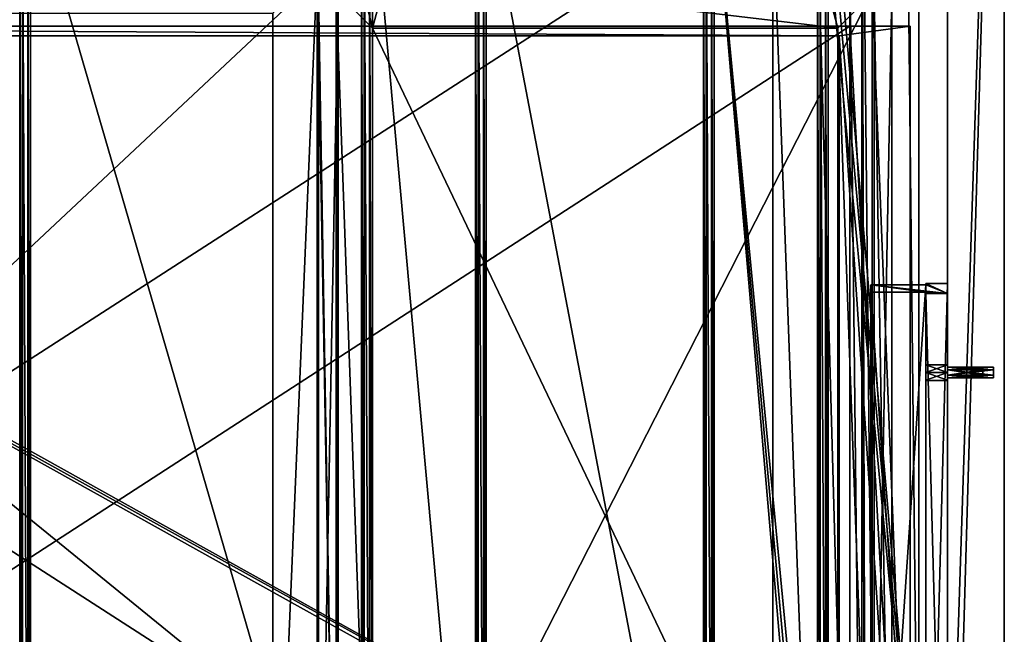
# Model space of a CAD drawing. Header units: millimetres. Extents: x -275 to 275, y -16 to 550.
# Tile 27 of 40: x -2 to 275, y 157 to 329. Entities that reach past the tile are written whole.
import ezdxf

# ---------------------------------------------------------------- set-up
doc = ezdxf.new("R2010")
doc.units = ezdxf.units.MM
doc.header["$LTSCALE"] = 81.481481
for name, color, linetype in [('105', 7, 'CONTINUOUS'), ('107', 7, 'CONTINUOUS'), ('108', 7, 'CONTINUOUS'), ('109', 7, 'CONTINUOUS'), ('110', 7, 'CONTINUOUS'), ('111', 7, 'CONTINUOUS'), ('112', 7, 'CONTINUOUS'), ('113', 7, 'CONTINUOUS'), ('114', 7, 'CONTINUOUS'), ('117', 7, 'CONTINUOUS'), ('118', 7, 'CONTINUOUS'), ('12', 7, 'CONTINUOUS'), ('121', 7, 'CONTINUOUS'), ('122', 7, 'CONTINUOUS'), ('13', 7, 'CONTINUOUS'), ('14', 7, 'CONTINUOUS'), ('143', 7, 'CONTINUOUS'), ('144', 7, 'CONTINUOUS'), ('145', 7, 'CONTINUOUS'), ('147', 7, 'CONTINUOUS'), ('148', 7, 'CONTINUOUS'), ('149', 7, 'CONTINUOUS'), ('155', 7, 'CONTINUOUS'), ('156', 7, 'CONTINUOUS'), ('157', 7, 'CONTINUOUS'), ('18', 7, 'CONTINUOUS'), ('2', 7, 'CONTINUOUS'), ('20', 7, 'CONTINUOUS'), ('22', 7, 'CONTINUOUS'), ('25', 7, 'CONTINUOUS'), ('253', 7, 'CONTINUOUS'), ('255', 7, 'CONTINUOUS'), ('26', 7, 'CONTINUOUS'), ('272', 7, 'CONTINUOUS'), ('297', 7, 'CONTINUOUS'), ('3', 7, 'CONTINUOUS'), ('302', 7, 'CONTINUOUS'), ('310', 7, 'CONTINUOUS'), ('311', 7, 'CONTINUOUS'), ('313', 7, 'CONTINUOUS'), ('320', 7, 'CONTINUOUS'), ('321', 7, 'CONTINUOUS'), ('329', 7, 'CONTINUOUS'), ('4', 7, 'CONTINUOUS'), ('412', 7, 'CONTINUOUS'), ('413', 7, 'CONTINUOUS'), ('414', 7, 'CONTINUOUS'), ('418', 7, 'CONTINUOUS'), ('419', 7, 'CONTINUOUS'), ('420', 7, 'CONTINUOUS'), ('438', 7, 'CONTINUOUS'), ('441', 7, 'CONTINUOUS'), ('444', 7, 'CONTINUOUS'), ('446', 7, 'CONTINUOUS'), ('451', 7, 'CONTINUOUS'), ('476', 7, 'CONTINUOUS'), ('477', 7, 'CONTINUOUS'), ('478', 7, 'CONTINUOUS'), ('479', 7, 'CONTINUOUS'), ('480', 7, 'CONTINUOUS'), ('481', 7, 'CONTINUOUS'), ('482', 7, 'CONTINUOUS'), ('483', 7, 'CONTINUOUS'), ('8', 7, 'CONTINUOUS')]:
    doc.layers.add(name, color=color, linetype=linetype)

msp = doc.modelspace()

# ---------------------------------------------------------------- linework, layer by layer
at = {"layer": '105', "linetype": 'Continuous'}
for points in [[(253, 27.44, 412.73), (253, 252.56, 412.73), (253, 50, 407.5), (253, 27.44, 412.73)], [(253, 252.56, 412.73), (253, 252.17, 398), (253, 232.17, 403.75), (253, 252.56, 412.73)], [(253, 230, 407.5), (253, 252.56, 412.73), (253, 232.16, 406.25), (253, 230, 407.5)], [(253, 252.56, 412.73), (253, 230, 407.5), (253, 52.17, 403.75), (253, 252.56, 412.73)], [(253, 232.16, 406.25), (253, 252.56, 412.73), (253, 232.17, 403.75), (253, 232.16, 406.25)], [(253, 50, 407.5), (253, 252.56, 412.73), (253, 52.16, 406.25), (253, 50, 407.5)], [(253, 52.16, 406.25), (253, 252.56, 412.73), (253, 52.17, 403.75), (253, 52.16, 406.25)], [(253, 252.17, 398), (253, 27.83, 398), (253, 230, 402.5), (253, 252.17, 398)], [(253, 252.17, 398), (253, 230, 402.5), (253, 232.17, 403.75), (253, 252.17, 398)], [(253, 230, 402.5), (253, 27.83, 398), (253, 227.84, 403.75), (253, 230, 402.5)], [(253, 230, 407.5), (253, 227.83, 406.25), (253, 52.17, 403.75), (253, 230, 407.5)], [(253, 227.84, 403.75), (253, 27.83, 398), (253, 227.83, 406.25), (253, 227.84, 403.75)], [(253, 227.83, 406.25), (253, 27.83, 398), (253, 50, 402.5), (253, 227.83, 406.25)], [(253, 227.83, 406.25), (253, 50, 402.5), (253, 52.17, 403.75), (253, 227.83, 406.25)]]:
    msp.add_3dface(points, dxfattribs=at)
at = {"layer": '107', "linetype": 'Continuous'}
for points in [[(237.5, 27.44, 412.73), (237.5, 25.39, 490.99), (237.5, 254.61, 490.99), (237.5, 27.44, 412.73)], [(237.5, 252.56, 412.73), (237.5, 27.44, 412.73), (237.5, 254.61, 490.99), (237.5, 252.56, 412.73)]]:
    msp.add_3dface(points, dxfattribs=at)
at = {"layer": '108', "linetype": 'Continuous'}
for points in [[(253, 252.56, 412.73), (253, 27.44, 412.73), (237.5, 252.56, 412.73), (253, 252.56, 412.73)], [(253, 27.44, 412.73), (237.5, 27.44, 412.73), (237.5, 252.56, 412.73), (253, 27.44, 412.73)]]:
    msp.add_3dface(points, dxfattribs=at)
at = {"layer": '109', "linetype": 'Continuous'}
for points in [[(253, 252.56, 412.73), (237.5, 252.56, 412.73), (237.5, 254.61, 490.99), (253, 252.56, 412.73)], [(253, 252.56, 412.73), (237.5, 254.61, 490.99), (259, 252.17, 398), (253, 252.56, 412.73)], [(259, 252.17, 398), (237.5, 254.61, 490.99), (253, 254.61, 490.99), (259, 252.17, 398)], [(259, 255, 506), (259, 252.17, 398), (253, 255, 506), (259, 255, 506)], [(253, 255, 506), (259, 252.17, 398), (253, 254.61, 490.99), (253, 255, 506)], [(253, 252.17, 398), (253, 252.56, 412.73), (259, 252.17, 398), (253, 252.17, 398)]]:
    msp.add_3dface(points, dxfattribs=at)
at = {"layer": '110', "linetype": 'Continuous'}
for points in [[(253, 27.83, 398), (253, 252.17, 398), (259, 27.83, 398), (253, 27.83, 398)], [(259, 27.83, 398), (253, 252.17, 398), (259, 252.17, 398), (259, 27.83, 398)]]:
    msp.add_3dface(points, dxfattribs=at)
at = {"layer": '111', "linetype": 'Continuous'}
for points in [[(259, 255, 506), (259, 25, 506), (259, 230, 501.5), (259, 255, 506)], [(259, 252.17, 398), (259, 255, 506), (259, 232.17, 500.25), (259, 252.17, 398)], [(259, 255, 506), (259, 230, 501.5), (259, 232.17, 500.25), (259, 255, 506)], [(259, 27.83, 398), (259, 252.17, 398), (259, 50, 402.5), (259, 27.83, 398)], [(259, 232.17, 500.25), (259, 232.16, 497.75), (259, 252.17, 398), (259, 232.17, 500.25)], [(259, 50, 402.5), (259, 252.17, 398), (259, 52.16, 403.75), (259, 50, 402.5)], [(259, 52.16, 403.75), (259, 252.17, 398), (259, 52.17, 406.25), (259, 52.16, 403.75)], [(259, 52.17, 406.25), (259, 252.17, 398), (259, 230, 402.5), (259, 52.17, 406.25)], [(259, 230, 402.5), (259, 252.17, 398), (259, 232.16, 403.75), (259, 230, 402.5)], [(259, 232.16, 403.75), (259, 252.17, 398), (259, 232.17, 406.25), (259, 232.16, 403.75)], [(259, 232.17, 406.25), (259, 252.17, 398), (259, 232.16, 497.75), (259, 232.17, 406.25)], [(259, 232.16, 497.75), (259, 230, 496.5), (259, 232.17, 406.25), (259, 232.16, 497.75)], [(259, 230, 496.5), (259, 230, 407.5), (259, 232.17, 406.25), (259, 230, 496.5)], [(259, 230, 501.5), (259, 25, 506), (259, 227.84, 500.25), (259, 230, 501.5)], [(259, 230, 496.5), (259, 227.83, 497.75), (259, 230, 407.5), (259, 230, 496.5)], [(259, 230, 407.5), (259, 227.83, 497.75), (259, 227.84, 406.25), (259, 230, 407.5)], [(259, 52.17, 406.25), (259, 230, 402.5), (259, 52.16, 497.75), (259, 52.17, 406.25)], [(259, 52.17, 500.25), (259, 52.16, 497.75), (259, 230, 402.5), (259, 52.17, 500.25)], [(259, 227.83, 403.75), (259, 52.17, 500.25), (259, 230, 402.5), (259, 227.83, 403.75)], [(259, 227.84, 500.25), (259, 25, 506), (259, 227.83, 497.75), (259, 227.84, 500.25)], [(259, 227.83, 403.75), (259, 227.84, 406.25), (259, 50, 501.5), (259, 227.83, 403.75)], [(259, 227.83, 497.75), (259, 50, 501.5), (259, 227.84, 406.25), (259, 227.83, 497.75)], [(259, 227.83, 497.75), (259, 25, 506), (259, 50, 501.5), (259, 227.83, 497.75)], [(259, 50, 501.5), (259, 52.17, 500.25), (259, 227.83, 403.75), (259, 50, 501.5)]]:
    msp.add_3dface(points, dxfattribs=at)
at = {"layer": '112', "linetype": 'Continuous'}
for points in [[(253, 25, 506), (259, 25, 506), (259, 255, 506), (253, 25, 506)], [(253, 25, 506), (259, 255, 506), (253, 255, 506), (253, 25, 506)]]:
    msp.add_3dface(points, dxfattribs=at)
at = {"layer": '113', "linetype": 'Continuous'}
for points in [[(253, 25, 506), (253, 255, 506), (253, 50, 501.5), (253, 25, 506)], [(253, 255, 506), (253, 254.61, 490.99), (253, 232.17, 497.75), (253, 255, 506)], [(253, 50, 501.5), (253, 255, 506), (253, 52.16, 500.25), (253, 50, 501.5)], [(253, 52.16, 500.25), (253, 255, 506), (253, 52.17, 497.75), (253, 52.16, 500.25)], [(253, 52.17, 497.75), (253, 255, 506), (253, 230, 501.5), (253, 52.17, 497.75)], [(253, 230, 501.5), (253, 255, 506), (253, 232.16, 500.25), (253, 230, 501.5)], [(253, 232.16, 500.25), (253, 255, 506), (253, 232.17, 497.75), (253, 232.16, 500.25)], [(253, 254.61, 490.99), (253, 25.39, 490.99), (253, 230, 496.5), (253, 254.61, 490.99)], [(253, 254.61, 490.99), (253, 230, 496.5), (253, 232.17, 497.75), (253, 254.61, 490.99)], [(253, 230, 496.5), (253, 25.39, 490.99), (253, 227.84, 497.75), (253, 230, 496.5)], [(253, 227.83, 500.25), (253, 52.17, 497.75), (253, 230, 501.5), (253, 227.83, 500.25)], [(253, 227.84, 497.75), (253, 25.39, 490.99), (253, 227.83, 500.25), (253, 227.84, 497.75)], [(253, 25.39, 490.99), (253, 50, 496.5), (253, 227.83, 500.25), (253, 25.39, 490.99)], [(253, 50, 496.5), (253, 52.17, 497.75), (253, 227.83, 500.25), (253, 50, 496.5)]]:
    msp.add_3dface(points, dxfattribs=at)
at = {"layer": '114', "linetype": 'Continuous'}
for points in [[(237.5, 25.39, 490.99), (253, 25.39, 490.99), (253, 254.61, 490.99), (237.5, 25.39, 490.99)], [(237.5, 254.61, 490.99), (237.5, 25.39, 490.99), (253, 254.61, 490.99), (237.5, 254.61, 490.99)]]:
    msp.add_3dface(points, dxfattribs=at)
at = {"layer": '117', "linetype": 'Continuous'}
for points in [[(259, 230, 501.5), (259, 227.84, 500.25), (253, 230, 501.5), (259, 230, 501.5)], [(259, 227.84, 500.25), (253, 227.83, 500.25), (253, 230, 501.5), (259, 227.84, 500.25)], [(259, 227.83, 497.75), (259, 230, 496.5), (253, 227.84, 497.75), (259, 227.83, 497.75)], [(259, 230, 496.5), (253, 230, 496.5), (253, 227.84, 497.75), (259, 230, 496.5)], [(259, 227.84, 500.25), (259, 227.83, 497.75), (253, 227.83, 500.25), (259, 227.84, 500.25)], [(259, 227.83, 497.75), (253, 227.84, 497.75), (253, 227.83, 500.25), (259, 227.83, 497.75)]]:
    msp.add_3dface(points, dxfattribs=at)
at = {"layer": '118', "linetype": 'Continuous'}
for points in [[(259, 232.17, 500.25), (259, 230, 501.5), (253, 232.16, 500.25), (259, 232.17, 500.25)], [(259, 232.16, 497.75), (259, 232.17, 500.25), (253, 232.17, 497.75), (259, 232.16, 497.75)], [(253, 230, 496.5), (259, 232.16, 497.75), (253, 232.17, 497.75), (253, 230, 496.5)], [(259, 232.17, 500.25), (253, 232.16, 500.25), (253, 232.17, 497.75), (259, 232.17, 500.25)], [(259, 230, 501.5), (253, 230, 501.5), (253, 232.16, 500.25), (259, 230, 501.5)], [(259, 230, 496.5), (259, 232.16, 497.75), (253, 230, 496.5), (259, 230, 496.5)]]:
    msp.add_3dface(points, dxfattribs=at)
at = {"layer": '12', "linetype": 'Continuous'}
for points in [[(238.48, 336.94, 325.6), (238.48, 42.76, 325.6), (228.28, 326.74, 33.6), (238.48, 336.94, 325.6)], [(238.48, 42.76, 325.6), (228.28, 52.96, 33.6), (228.28, 326.74, 33.6), (238.48, 42.76, 325.6)]]:
    msp.add_3dface(points, dxfattribs=at)
at = {"layer": '121', "linetype": 'Continuous'}
for points in [[(253, 230, 402.5), (253, 227.84, 403.75), (259, 230, 402.5), (253, 230, 402.5)], [(253, 227.84, 403.75), (259, 227.83, 403.75), (259, 230, 402.5), (253, 227.84, 403.75)], [(253, 227.83, 406.25), (253, 230, 407.5), (259, 227.84, 406.25), (253, 227.83, 406.25)], [(253, 230, 407.5), (259, 230, 407.5), (259, 227.84, 406.25), (253, 230, 407.5)], [(253, 227.84, 403.75), (253, 227.83, 406.25), (259, 227.83, 403.75), (253, 227.84, 403.75)], [(253, 227.83, 406.25), (259, 227.84, 406.25), (259, 227.83, 403.75), (253, 227.83, 406.25)]]:
    msp.add_3dface(points, dxfattribs=at)
at = {"layer": '122', "linetype": 'Continuous'}
for points in [[(253, 232.17, 403.75), (253, 230, 402.5), (259, 232.16, 403.75), (253, 232.17, 403.75)], [(253, 232.16, 406.25), (253, 232.17, 403.75), (259, 232.17, 406.25), (253, 232.16, 406.25)], [(259, 230, 407.5), (253, 232.16, 406.25), (259, 232.17, 406.25), (259, 230, 407.5)], [(253, 232.17, 403.75), (259, 232.16, 403.75), (259, 232.17, 406.25), (253, 232.17, 403.75)], [(253, 230, 402.5), (259, 230, 402.5), (259, 232.16, 403.75), (253, 230, 402.5)], [(253, 230, 407.5), (253, 232.16, 406.25), (259, 230, 407.5), (253, 230, 407.5)]]:
    msp.add_3dface(points, dxfattribs=at)
at = {"layer": '13', "linetype": 'Continuous'}
for points in [[(228.28, 326.74, 33.6), (97.53, 326.74, 33.6), (101.55, 341.73, 33.6), (228.28, 326.74, 33.6)], [(224.26, 341.73, 33.6), (228.28, 326.74, 33.6), (101.55, 341.73, 33.6), (224.26, 341.73, 33.6)], [(228.28, 326.74, 33.6), (228.28, 52.96, 33.6), (97.53, 326.74, 33.6), (228.28, 326.74, 33.6)], [(97.53, 326.74, 33.6), (228.28, 52.96, 33.6), (97.53, 52.96, 33.6), (97.53, 326.74, 33.6)]]:
    msp.add_3dface(points, dxfattribs=at)
at = {"layer": '14', "linetype": 'Continuous'}
for points in [[(87.34, 42.76, 325.6), (87.34, 336.94, 325.6), (97.53, 52.96, 33.6), (87.34, 42.76, 325.6)], [(87.34, 336.94, 325.6), (97.53, 326.74, 33.6), (97.53, 52.96, 33.6), (87.34, 336.94, 325.6)]]:
    msp.add_3dface(points, dxfattribs=at)
at = {"layer": '143', "linetype": 'Continuous'}
for points in [[(231.6, 27.27, 414.93), (-231.4, 27.27, 414.93), (231.6, 327.27, 414.93), (231.6, 27.27, 414.93)], [(-231.4, 27.27, 414.93), (-231.4, 327.27, 414.93), (231.6, 327.27, 414.93), (-231.4, 27.27, 414.93)]]:
    msp.add_3dface(points, dxfattribs=at)
at = {"layer": '144', "linetype": 'Continuous'}
for points in [[(-231.4, 327.27, 487.93), (-248.4, 327.27, 487.93), (248.6, 327.27, 490.93), (-231.4, 327.27, 487.93)], [(-248.4, 327.27, 487.93), (-248.4, 327.27, 490.93), (248.6, 327.27, 490.93), (-248.4, 327.27, 487.93)], [(-231.4, 327.27, 414.93), (-231.4, 327.27, 487.93), (248.6, 327.27, 490.93), (-231.4, 327.27, 414.93)], [(231.6, 327.27, 414.93), (-231.4, 327.27, 414.93), (231.6, 327.27, 487.93), (231.6, 327.27, 414.93)], [(231.6, 327.27, 487.93), (-231.4, 327.27, 414.93), (248.6, 327.27, 490.93), (231.6, 327.27, 487.93)], [(248.6, 327.27, 487.93), (231.6, 327.27, 487.93), (248.6, 327.27, 490.93), (248.6, 327.27, 487.93)]]:
    msp.add_3dface(points, dxfattribs=at)
at = {"layer": '145', "linetype": 'Continuous'}
for points in [[(248.6, 327.27, 490.93), (-248.4, 327.27, 490.93), (228.6, 324.53, 490.93), (248.6, 327.27, 490.93)], [(228.6, 324.53, 490.93), (-248.4, 327.27, 490.93), (-228.4, 324.53, 490.93), (228.6, 324.53, 490.93)], [(248.6, 27.27, 490.93), (248.6, 327.27, 490.93), (228.6, 324.53, 490.93), (248.6, 27.27, 490.93)], [(228.6, 30.27, 490.93), (248.6, 27.27, 490.93), (228.6, 324.53, 490.93), (228.6, 30.27, 490.93)]]:
    msp.add_3dface(points, dxfattribs=at)
at = {"layer": '147', "linetype": 'Continuous'}
for points in [[(248.6, 27.27, 490.93), (248.6, 27.27, 487.93), (248.6, 327.27, 487.93), (248.6, 27.27, 490.93)], [(248.6, 27.27, 490.93), (248.6, 327.27, 487.93), (248.6, 327.27, 490.93), (248.6, 27.27, 490.93)]]:
    msp.add_3dface(points, dxfattribs=at)
at = {"layer": '148', "linetype": 'Continuous'}
for points in [[(248.6, 27.27, 487.93), (231.6, 27.27, 487.93), (231.6, 327.27, 487.93), (248.6, 27.27, 487.93)], [(248.6, 27.27, 487.93), (231.6, 327.27, 487.93), (248.6, 327.27, 487.93), (248.6, 27.27, 487.93)]]:
    msp.add_3dface(points, dxfattribs=at)
at = {"layer": '149', "linetype": 'Continuous'}
for points in [[(231.6, 27.27, 487.93), (231.6, 27.27, 414.93), (231.6, 327.27, 414.93), (231.6, 27.27, 487.93)], [(231.6, 27.27, 487.93), (231.6, 327.27, 414.93), (231.6, 327.27, 487.93), (231.6, 27.27, 487.93)]]:
    msp.add_3dface(points, dxfattribs=at)
at = {"layer": '155', "linetype": 'Continuous'}
for points in [[(228.6, 324.53, 490.93), (-228.4, 324.53, 490.93), (228.6, 324.53, 417.93), (228.6, 324.53, 490.93)], [(-228.4, 324.53, 490.93), (-228.4, 324.53, 417.93), (228.6, 324.53, 417.93), (-228.4, 324.53, 490.93)]]:
    msp.add_3dface(points, dxfattribs=at)
at = {"layer": '156', "linetype": 'Continuous'}
for points in [[(-228.4, 30.27, 417.93), (228.6, 30.27, 417.93), (-228.4, 324.53, 417.93), (-228.4, 30.27, 417.93)], [(-228.4, 324.53, 417.93), (228.6, 30.27, 417.93), (228.6, 324.53, 417.93), (-228.4, 324.53, 417.93)]]:
    msp.add_3dface(points, dxfattribs=at)
at = {"layer": '157', "linetype": 'Continuous'}
for points in [[(228.6, 30.27, 490.93), (228.6, 324.53, 490.93), (228.6, 30.27, 417.93), (228.6, 30.27, 490.93)], [(228.6, 30.27, 417.93), (228.6, 324.53, 490.93), (228.6, 324.53, 417.93), (228.6, 30.27, 417.93)]]:
    msp.add_3dface(points, dxfattribs=at)
at = {"layer": '18', "linetype": 'Continuous'}
for points in [[(87.34, 336.94, 325.6), (91.35, 351.93, 325.6), (97.53, 326.74, 33.6), (87.34, 336.94, 325.6)], [(97.53, 326.74, 33.6), (91.35, 351.93, 325.6), (101.55, 341.73, 33.6), (97.53, 326.74, 33.6)]]:
    msp.add_3dface(points, dxfattribs=at)
at = {"layer": '2', "linetype": 'Continuous'}
for points in [[(82.41, 42.85, 333.6), (87.91, 42.85, 333.6), (87.91, 336.85, 333.6), (82.41, 42.85, 333.6)], [(82.41, 336.85, 333.6), (82.41, 42.85, 333.6), (87.91, 336.85, 333.6), (82.41, 336.85, 333.6)], [(243.41, 42.85, 333.6), (243.41, 336.85, 333.6), (237.91, 42.85, 333.6), (243.41, 42.85, 333.6)], [(243.41, 336.85, 333.6), (237.91, 336.85, 333.6), (237.91, 42.85, 333.6), (243.41, 336.85, 333.6)]]:
    msp.add_3dface(points, dxfattribs=at)
at = {"layer": '20', "linetype": 'Continuous'}
msp.add_3dface([(238.48, 336.94, 325.6), (228.28, 326.74, 33.6), (224.26, 341.73, 33.6), (238.48, 336.94, 325.6)], dxfattribs=at)
at = {"layer": '22', "linetype": 'Continuous'}
for points in [[(237.91, 42.85, 333.6), (237.91, 336.85, 333.6), (237.91, 42.85, 365.6), (237.91, 42.85, 333.6)], [(237.91, 336.85, 333.6), (237.91, 336.85, 365.6), (237.91, 42.85, 365.6), (237.91, 336.85, 333.6)]]:
    msp.add_3dface(points, dxfattribs=at)
at = {"layer": '25', "linetype": 'Continuous'}
for points in [[(237.91, 336.85, 365.6), (87.91, 42.85, 365.6), (237.91, 42.85, 365.6), (237.91, 336.85, 365.6)], [(87.91, 42.85, 365.6), (237.91, 336.85, 365.6), (87.91, 336.85, 365.6), (87.91, 42.85, 365.6)]]:
    msp.add_3dface(points, dxfattribs=at)
at = {"layer": '253', "linetype": 'Continuous'}
for points in [[(251, 3, 94.6), (251, 452, 94.6), (235, 411, 94.6), (251, 3, 94.6)], [(251, 3, 94.6), (235, 411, 94.6), (238.5, 61.5, 94.6), (251, 3, 94.6)], [(235, 411, 94.6), (235, 402, 94.6), (236, 6.5, 94.6), (235, 411, 94.6)], [(238.5, 61.5, 94.6), (235, 411, 94.6), (236, 61.5, 94.6), (238.5, 61.5, 94.6)], [(236, 61.5, 94.6), (235, 411, 94.6), (236, 6.5, 94.6), (236, 61.5, 94.6)], [(235, 402, 94.6), (235, 336, 94.6), (236, 6.5, 94.6), (235, 402, 94.6)], [(235, 336, 94.6), (235, 44, 94.6), (236, 6.5, 94.6), (235, 336, 94.6)]]:
    msp.add_3dface(points, dxfattribs=at)
at = {"layer": '255', "linetype": 'Continuous'}
for points in [[(-251, 347, 17.6), (-248, 347, 17.6), (251, 69, 17.6), (-251, 347, 17.6)], [(-248, 69, 17.6), (-251, 347, 17.6), (248, 69, 17.6), (-248, 69, 17.6)], [(248, 69, 17.6), (-251, 347, 17.6), (251, 69, 17.6), (248, 69, 17.6)], [(251, 69, 17.6), (-248, 347, 17.6), (248, 347, 17.6), (251, 69, 17.6)], [(251, 347, 17.6), (251, 69, 17.6), (248, 347, 17.6), (251, 347, 17.6)]]:
    msp.add_3dface(points, dxfattribs=at)
at = {"layer": '26', "linetype": 'Continuous'}
for points in [[(87.91, 42.85, 333.6), (87.91, 42.85, 365.6), (87.91, 336.85, 365.6), (87.91, 42.85, 333.6)], [(87.91, 336.85, 333.6), (87.91, 42.85, 333.6), (87.91, 336.85, 365.6), (87.91, 336.85, 333.6)]]:
    msp.add_3dface(points, dxfattribs=at)
at = {"layer": '272', "linetype": 'Continuous'}
for points in [[(251, 452, 94.6), (251, 3, 94.6), (251, 452, 48.6), (251, 452, 94.6)], [(251, 452, 48.6), (251, 3, 94.6), (251, 389, 47), (251, 452, 48.6)], [(251, 389, 47), (251, 3, 94.6), (251, 347, 47), (251, 389, 47)], [(251, 3, 94.6), (251, 347, 17.6), (251, 347, 47), (251, 3, 94.6)], [(251, 347, 17.6), (251, 3, 94.6), (251, 69, 47), (251, 347, 17.6)], [(251, 69, 17.6), (251, 347, 17.6), (251, 69, 47), (251, 69, 17.6)]]:
    msp.add_3dface(points, dxfattribs=at)
at = {"layer": '297', "linetype": 'Continuous'}
for points in [[(-210, 19, 33.6), (210, 19, 33.6), (-210, 361, 33.6), (-210, 19, 33.6)], [(-210, 361, 33.6), (210, 19, 33.6), (210, 361, 33.6), (-210, 361, 33.6)], [(210, 19, 33.6), (222.49, 22.35, 33.6), (210, 361, 33.6), (210, 19, 33.6)], [(210, 361, 33.6), (222.49, 22.35, 33.6), (222.51, 357.65, 33.6), (210, 361, 33.6)], [(222.49, 22.35, 33.6), (231.65, 31.49, 33.6), (222.51, 357.65, 33.6), (222.49, 22.35, 33.6)], [(222.51, 357.65, 33.6), (231.65, 31.49, 33.6), (231.65, 348.49, 33.6), (222.51, 357.65, 33.6)], [(231.65, 31.49, 33.6), (235, 44, 33.6), (231.65, 348.49, 33.6), (231.65, 31.49, 33.6)], [(231.65, 348.49, 33.6), (235, 44, 33.6), (235, 336, 33.6), (231.65, 348.49, 33.6)]]:
    msp.add_3dface(points, dxfattribs=at)
at = {"layer": '3', "linetype": 'Continuous'}
for points in [[(243.41, 336.85, 333.6), (243.41, 42.85, 333.6), (243.41, 336.85, 325.6), (243.41, 336.85, 333.6)], [(243.41, 42.85, 333.6), (243.41, 42.85, 325.6), (243.41, 336.85, 325.6), (243.41, 42.85, 333.6)]]:
    msp.add_3dface(points, dxfattribs=at)
at = {"layer": '302', "linetype": 'Continuous'}
for points in [[(235, 44, 94.6), (235, 336, 94.6), (235, 44, 33.6), (235, 44, 94.6)], [(235, 44, 33.6), (235, 336, 94.6), (235, 336, 33.6), (235, 44, 33.6)]]:
    msp.add_3dface(points, dxfattribs=at)
at = {"layer": '310', "linetype": 'Continuous'}
for points in [[(-259, 66, -16), (-259, 400, -16), (259, 400, -16), (-259, 66, -16)], [(259, 66, -16), (-259, 66, -16), (259, 400, -16), (259, 66, -16)]]:
    msp.add_3dface(points, dxfattribs=at)
at = {"layer": '311', "linetype": 'Continuous'}
for points in [[(259, 66, -16), (259, 400, -16), (259, 550, -121), (259, 66, -16)], [(259, 66, -121), (259, 66, -16), (259, 550, -121), (259, 66, -121)], [(259, 550, 746), (259, 550, -121), (259, 231.5, 499), (259, 550, 746)], [(259, 550, -121), (259, 400), (259, 50.75, 403.7), (259, 550, -121)], [(259, 230.75, 406.3), (259, 550, -121), (259, 231.5, 405), (259, 230.75, 406.3)], [(259, 550, -121), (259, 230.75, 406.3), (259, 230.75, 497.7), (259, 550, -121)], [(259, 231.5, 405), (259, 550, -121), (259, 230.75, 403.7), (259, 231.5, 405)], [(259, 50.75, 403.7), (259, 229.25, 403.7), (259, 550, -121), (259, 50.75, 403.7)], [(259, 231.5, 499), (259, 550, -121), (259, 230.75, 497.7), (259, 231.5, 499)], [(259, 0, 746), (259, 550, 746), (259, 230.75, 500.3), (259, 0, 746)], [(259, 230.75, 500.3), (259, 550, 746), (259, 231.5, 499), (259, 230.75, 500.3)], [(259, 230.75, 403.7), (259, 550, -121), (259, 229.25, 403.7), (259, 230.75, 403.7)], [(259, 400), (259, 0), (259, 49.25, 403.7), (259, 400)], [(259, 50.75, 403.7), (259, 400), (259, 49.25, 403.7), (259, 50.75, 403.7)], [(259, 0, 745), (259, 0, 746), (259, 230.75, 500.3), (259, 0, 745)], [(259, 0, 621), (259, 0, 745), (259, 230.75, 500.3), (259, 0, 621)], [(259, 229.25, 500.3), (259, 0, 621), (259, 230.75, 500.3), (259, 229.25, 500.3)], [(259, 229.25, 406.3), (259, 50.75, 497.7), (259, 230.75, 406.3), (259, 229.25, 406.3)], [(259, 50.75, 497.7), (259, 229.25, 497.7), (259, 230.75, 406.3), (259, 50.75, 497.7)], [(259, 230.75, 497.7), (259, 230.75, 406.3), (259, 229.25, 497.7), (259, 230.75, 497.7)], [(259, 229.25, 500.3), (259, 50.75, 500.3), (259, 0, 621), (259, 229.25, 500.3)], [(259, 228.5, 499), (259, 50.75, 500.3), (259, 229.25, 500.3), (259, 228.5, 499)], [(259, 50.75, 497.7), (259, 51.5, 499), (259, 229.25, 497.7), (259, 50.75, 497.7)], [(259, 51.5, 499), (259, 228.5, 499), (259, 229.25, 497.7), (259, 51.5, 499)], [(259, 49.25, 497.7), (259, 50.75, 497.7), (259, 229.25, 406.3), (259, 49.25, 497.7)], [(259, 229.25, 406.3), (259, 50.75, 406.3), (259, 49.25, 497.7), (259, 229.25, 406.3)], [(259, 229.25, 406.3), (259, 228.5, 405), (259, 50.75, 406.3), (259, 229.25, 406.3)], [(259, 228.5, 405), (259, 229.25, 403.7), (259, 51.5, 405), (259, 228.5, 405)], [(259, 51.5, 405), (259, 229.25, 403.7), (259, 50.75, 403.7), (259, 51.5, 405)], [(259, 51.5, 499), (259, 50.75, 500.3), (259, 228.5, 499), (259, 51.5, 499)], [(259, 50.75, 406.3), (259, 228.5, 405), (259, 51.5, 405), (259, 50.75, 406.3)]]:
    msp.add_3dface(points, dxfattribs=at)
at = {"layer": '313', "linetype": 'Continuous'}
for points in [[(259, 66, -121), (259, 550, -121), (275, 550, -121), (259, 66, -121)], [(275, 50, -121), (259, 66, -121), (275, 550, -121), (275, 50, -121)]]:
    msp.add_3dface(points, dxfattribs=at)
at = {"layer": '320', "linetype": 'Continuous'}
for points in [[(275, 50, -121), (275, 550, -121), (275, 550, 746), (275, 50, -121)], [(275, 50, -16), (275, 50, -121), (275, 550, 746), (275, 50, -16)], [(275, 0, 746), (275, 0, -16), (275, 550, 746), (275, 0, 746)], [(275, 0, -16), (275, 50, -16), (275, 550, 746), (275, 0, -16)]]:
    msp.add_3dface(points, dxfattribs=at)
at = {"layer": '321', "linetype": 'Continuous'}
for points in [[(259, 550, 746), (259, 0, 746), (275, 550, 746), (259, 550, 746)], [(259, 0, 746), (275, 0, 746), (275, 550, 746), (259, 0, 746)]]:
    msp.add_3dface(points, dxfattribs=at)
at = {"layer": '329', "linetype": 'Continuous'}
for points in [[(259, 0), (259, 400), (225.5, 384), (259, 0)], [(259, 0), (225.5, 384), (225.5, 368), (259, 0)], [(-94.5, 48), (-1.5, 48), (-94.5, 368), (-94.5, 48)], [(-1.5, 48), (-1.5, 368), (-94.5, 368), (-1.5, 48)], [(-1.5, 48), (-0.75, 49.3), (-1.5, 368), (-1.5, 48)], [(-1.5, 368), (-0.75, 49.3), (-0.75, 366.7), (-1.5, 368)], [(1.5, 48), (1.5, 368), (0.75, 366.7), (1.5, 48)], [(1.5, 48), (94.5, 48), (1.5, 368), (1.5, 48)], [(94.5, 48), (94.5, 368), (1.5, 368), (94.5, 48)], [(94.5, 48), (95.25, 49.3), (94.5, 368), (94.5, 48)], [(94.5, 368), (95.25, 49.3), (95.25, 366.7), (94.5, 368)], [(97.5, 48), (97.5, 368), (96.75, 366.7), (97.5, 48)], [(97.5, 48), (126.5, 48), (97.5, 368), (97.5, 48)], [(97.5, 368), (126.5, 48), (126.5, 368), (97.5, 368)], [(126.5, 48), (127.25, 49.3), (126.5, 368), (126.5, 48)], [(126.5, 368), (127.25, 49.3), (127.25, 366.7), (126.5, 368)], [(129.5, 48), (129.5, 368), (128.75, 366.7), (129.5, 48)], [(129.5, 48), (190.5, 48), (129.5, 368), (129.5, 48)], [(190.5, 48), (190.5, 368), (129.5, 368), (190.5, 48)], [(190.5, 48), (191.25, 49.3), (190.5, 368), (190.5, 48)], [(190.5, 368), (191.25, 49.3), (191.25, 366.7), (190.5, 368)], [(193.5, 48), (193.5, 368), (192.75, 366.7), (193.5, 48)], [(222.5, 32), (222.5, 48), (193.5, 368), (222.5, 32)], [(193.5, 368), (222.5, 48), (222.5, 64), (193.5, 368)], [(193.5, 48), (222.5, 32), (193.5, 368), (193.5, 48)], [(222.5, 352), (193.5, 368), (222.5, 64), (222.5, 352)], [(259, 0), (225.5, 368), (225.5, 352), (259, 0)], [(-0.75, 49.3), (0.75, 49.3), (-0.75, 366.7), (-0.75, 49.3)], [(-0.75, 366.7), (0.75, 49.3), (0.75, 366.7), (-0.75, 366.7)], [(0.75, 49.3), (1.5, 48), (0.75, 366.7), (0.75, 49.3)], [(95.25, 49.3), (96.75, 49.3), (95.25, 366.7), (95.25, 49.3)], [(95.25, 366.7), (96.75, 49.3), (96.75, 366.7), (95.25, 366.7)], [(96.75, 49.3), (97.5, 48), (96.75, 366.7), (96.75, 49.3)], [(127.25, 49.3), (128.75, 49.3), (127.25, 366.7), (127.25, 49.3)], [(127.25, 366.7), (128.75, 49.3), (128.75, 366.7), (127.25, 366.7)], [(128.75, 49.3), (129.5, 48), (128.75, 366.7), (128.75, 49.3)], [(191.25, 49.3), (192.75, 49.3), (191.25, 366.7), (191.25, 49.3)], [(191.25, 366.7), (192.75, 49.3), (192.75, 366.7), (191.25, 366.7)], [(192.75, 49.3), (193.5, 48), (192.75, 366.7), (192.75, 49.3)], [(223.25, 350.7), (222.5, 352), (223.25, 65.3), (223.25, 350.7)], [(222.5, 352), (222.5, 64), (223.25, 65.3), (222.5, 352)], [(225.5, 352), (224.75, 350.7), (225.5, 64), (225.5, 352)], [(259, 0), (225.5, 352), (225.5, 64), (259, 0)], [(224.75, 350.7), (223.25, 350.7), (224.75, 65.3), (224.75, 350.7)], [(224.75, 65.3), (223.25, 350.7), (223.25, 65.3), (224.75, 65.3)], [(225.5, 64), (224.75, 350.7), (224.75, 65.3), (225.5, 64)]]:
    msp.add_3dface(points, dxfattribs=at)
at = {"layer": '4', "linetype": 'Continuous'}
for points in [[(87.34, 42.76, 325.6), (82.41, 336.85, 325.6), (87.34, 336.94, 325.6), (87.34, 42.76, 325.6)], [(82.41, 42.85, 325.6), (82.41, 336.85, 325.6), (87.34, 42.76, 325.6), (82.41, 42.85, 325.6)], [(243.41, 336.85, 325.6), (243.41, 42.85, 325.6), (238.48, 336.94, 325.6), (243.41, 336.85, 325.6)], [(238.48, 336.94, 325.6), (243.41, 42.85, 325.6), (238.48, 42.76, 325.6), (238.48, 336.94, 325.6)]]:
    msp.add_3dface(points, dxfattribs=at)
at = {"layer": '412', "linetype": 'Continuous'}
for points in [[(259, 230.75, 406.3), (259, 231.5, 405), (269, 230.75, 406.3), (259, 230.75, 406.3)], [(259, 231.5, 405), (269, 231.5, 405), (269, 230.75, 406.3), (259, 231.5, 405)], [(259, 229.25, 406.3), (259, 230.75, 406.3), (269, 230.75, 406.3), (259, 229.25, 406.3)], [(269, 229.25, 406.3), (259, 229.25, 406.3), (269, 230.75, 406.3), (269, 229.25, 406.3)], [(259, 228.5, 405), (259, 229.25, 406.3), (269, 228.5, 405), (259, 228.5, 405)], [(269, 228.5, 405), (259, 229.25, 406.3), (269, 229.25, 406.3), (269, 228.5, 405)]]:
    msp.add_3dface(points, dxfattribs=at)
at = {"layer": '413', "linetype": 'Continuous'}
for points in [[(269, 230.75, 406.3), (269, 231.5, 405), (269, 230.75, 403.7), (269, 230.75, 406.3)], [(269, 229.25, 406.3), (269, 230.75, 406.3), (269, 229.25, 403.7), (269, 229.25, 406.3)], [(269, 229.25, 403.7), (269, 230.75, 406.3), (269, 230.75, 403.7), (269, 229.25, 403.7)], [(269, 228.5, 405), (269, 229.25, 406.3), (269, 229.25, 403.7), (269, 228.5, 405)]]:
    msp.add_3dface(points, dxfattribs=at)
at = {"layer": '414', "linetype": 'Continuous'}
for points in [[(259, 231.5, 405), (259, 230.75, 403.7), (269, 231.5, 405), (259, 231.5, 405)], [(269, 231.5, 405), (259, 230.75, 403.7), (269, 230.75, 403.7), (269, 231.5, 405)], [(259, 230.75, 403.7), (259, 229.25, 403.7), (269, 229.25, 403.7), (259, 230.75, 403.7)], [(259, 230.75, 403.7), (269, 229.25, 403.7), (269, 230.75, 403.7), (259, 230.75, 403.7)], [(259, 229.25, 403.7), (259, 228.5, 405), (269, 229.25, 403.7), (259, 229.25, 403.7)], [(259, 228.5, 405), (269, 228.5, 405), (269, 229.25, 403.7), (259, 228.5, 405)]]:
    msp.add_3dface(points, dxfattribs=at)
at = {"layer": '418', "linetype": 'Continuous'}
for points in [[(259, 230.75, 500.3), (259, 231.5, 499), (269, 230.75, 500.3), (259, 230.75, 500.3)], [(259, 231.5, 499), (269, 231.5, 499), (269, 230.75, 500.3), (259, 231.5, 499)], [(259, 229.25, 500.3), (259, 230.75, 500.3), (269, 230.75, 500.3), (259, 229.25, 500.3)], [(269, 229.25, 500.3), (259, 229.25, 500.3), (269, 230.75, 500.3), (269, 229.25, 500.3)], [(259, 228.5, 499), (259, 229.25, 500.3), (269, 228.5, 499), (259, 228.5, 499)], [(269, 228.5, 499), (259, 229.25, 500.3), (269, 229.25, 500.3), (269, 228.5, 499)]]:
    msp.add_3dface(points, dxfattribs=at)
at = {"layer": '419', "linetype": 'Continuous'}
for points in [[(269, 230.75, 500.3), (269, 231.5, 499), (269, 230.75, 497.7), (269, 230.75, 500.3)], [(269, 229.25, 500.3), (269, 230.75, 500.3), (269, 229.25, 497.7), (269, 229.25, 500.3)], [(269, 229.25, 497.7), (269, 230.75, 500.3), (269, 230.75, 497.7), (269, 229.25, 497.7)], [(269, 228.5, 499), (269, 229.25, 500.3), (269, 229.25, 497.7), (269, 228.5, 499)]]:
    msp.add_3dface(points, dxfattribs=at)
at = {"layer": '420', "linetype": 'Continuous'}
for points in [[(259, 231.5, 499), (259, 230.75, 497.7), (269, 231.5, 499), (259, 231.5, 499)], [(269, 231.5, 499), (259, 230.75, 497.7), (269, 230.75, 497.7), (269, 231.5, 499)], [(259, 230.75, 497.7), (259, 229.25, 497.7), (269, 229.25, 497.7), (259, 230.75, 497.7)], [(259, 230.75, 497.7), (269, 229.25, 497.7), (269, 230.75, 497.7), (259, 230.75, 497.7)], [(259, 229.25, 497.7), (259, 228.5, 499), (269, 229.25, 497.7), (259, 229.25, 497.7)], [(259, 228.5, 499), (269, 228.5, 499), (269, 229.25, 497.7), (259, 228.5, 499)]]:
    msp.add_3dface(points, dxfattribs=at)
at = {"layer": '438', "linetype": 'Continuous'}
for points in [[(87.5, 33.85, 405), (87.5, 33.85, 390.6), (87.5, 345.85, 390.6), (87.5, 33.85, 405)], [(87.5, 33.85, 405), (87.5, 345.85, 390.6), (87.5, 345.85, 405), (87.5, 33.85, 405)]]:
    msp.add_3dface(points, dxfattribs=at)
at = {"layer": '441', "linetype": 'Continuous'}
for points in [[(87.5, 345.85, 390.6), (87.5, 33.85, 390.6), (82, 343.37, 390.6), (87.5, 345.85, 390.6)], [(82, 343.37, 390.6), (87.5, 33.85, 390.6), (82, 36.33, 390.6), (82, 343.37, 390.6)]]:
    msp.add_3dface(points, dxfattribs=at)
at = {"layer": '444', "linetype": 'Continuous'}
for points in [[(69.53, 330.9, 33.6), (69.53, 48.8, 33.6), (-227.53, 330.9, 33.6), (69.53, 330.9, 33.6)], [(-227.53, 330.9, 33.6), (69.53, 48.8, 33.6), (-227.53, 48.8, 33.6), (-227.53, 330.9, 33.6)]]:
    msp.add_3dface(points, dxfattribs=at)
at = {"layer": '446', "linetype": 'Continuous'}
for points in [[(82, 343.37, 390.6), (82, 36.33, 390.6), (69.53, 48.8, 33.6), (82, 343.37, 390.6)], [(82, 343.37, 390.6), (69.53, 48.8, 33.6), (69.53, 330.9, 33.6), (82, 343.37, 390.6)]]:
    msp.add_3dface(points, dxfattribs=at)
at = {"layer": '451', "linetype": 'Continuous'}
for points in [[(-245.5, 345.85, 405), (-245.5, 33.85, 405), (87.5, 345.85, 405), (-245.5, 345.85, 405)], [(-245.5, 33.85, 405), (87.5, 33.85, 405), (87.5, 345.85, 405), (-245.5, 33.85, 405)]]:
    msp.add_3dface(points, dxfattribs=at)
at = {"layer": '476', "linetype": 'Continuous'}
for points in [[(259, 231.5, 499), (272, 231.5, 499), (272, 230.75, 497.7), (259, 231.5, 499)], [(259, 230.75, 497.7), (259, 231.5, 499), (272, 230.75, 497.7), (259, 230.75, 497.7)], [(259, 229.25, 497.7), (259, 230.75, 497.7), (272, 230.75, 497.7), (259, 229.25, 497.7)], [(272, 229.25, 497.7), (259, 229.25, 497.7), (272, 230.75, 497.7), (272, 229.25, 497.7)], [(259, 228.5, 499), (259, 229.25, 497.7), (272, 228.5, 499), (259, 228.5, 499)], [(272, 228.5, 499), (259, 229.25, 497.7), (272, 229.25, 497.7), (272, 228.5, 499)]]:
    msp.add_3dface(points, dxfattribs=at)
at = {"layer": '477', "linetype": 'Continuous'}
for points in [[(272, 230.75, 497.7), (272, 231.5, 499), (272, 230.75, 500.3), (272, 230.75, 497.7)], [(272, 229.25, 497.7), (272, 230.75, 497.7), (272, 229.25, 500.3), (272, 229.25, 497.7)], [(272, 229.25, 500.3), (272, 230.75, 497.7), (272, 230.75, 500.3), (272, 229.25, 500.3)], [(272, 228.5, 499), (272, 229.25, 497.7), (272, 229.25, 500.3), (272, 228.5, 499)]]:
    msp.add_3dface(points, dxfattribs=at)
at = {"layer": '478', "linetype": 'Continuous'}
for points in [[(272, 231.5, 499), (259, 231.5, 499), (259, 230.75, 500.3), (272, 231.5, 499)], [(272, 230.75, 500.3), (272, 231.5, 499), (259, 230.75, 500.3), (272, 230.75, 500.3)], [(272, 229.25, 500.3), (272, 230.75, 500.3), (259, 230.75, 500.3), (272, 229.25, 500.3)], [(259, 229.25, 500.3), (272, 229.25, 500.3), (259, 230.75, 500.3), (259, 229.25, 500.3)], [(259, 228.5, 499), (272, 228.5, 499), (272, 229.25, 500.3), (259, 228.5, 499)], [(259, 228.5, 499), (272, 229.25, 500.3), (259, 229.25, 500.3), (259, 228.5, 499)]]:
    msp.add_3dface(points, dxfattribs=at)
at = {"layer": '479', "linetype": 'Continuous'}
for points in [[(259, 231.5, 499), (259, 230.75, 497.7), (259, 230.75, 500.3), (259, 231.5, 499)], [(259, 230.75, 497.7), (259, 229.25, 497.7), (259, 230.75, 500.3), (259, 230.75, 497.7)], [(259, 229.25, 497.7), (259, 229.25, 500.3), (259, 230.75, 500.3), (259, 229.25, 497.7)], [(259, 229.25, 497.7), (259, 228.5, 499), (259, 229.25, 500.3), (259, 229.25, 497.7)]]:
    msp.add_3dface(points, dxfattribs=at)
at = {"layer": '480', "linetype": 'Continuous'}
for points in [[(259, 231.5, 405), (272, 231.5, 405), (272, 230.75, 403.7), (259, 231.5, 405)], [(259, 230.75, 403.7), (259, 231.5, 405), (272, 230.75, 403.7), (259, 230.75, 403.7)], [(259, 229.25, 403.7), (259, 230.75, 403.7), (272, 230.75, 403.7), (259, 229.25, 403.7)], [(272, 229.25, 403.7), (259, 229.25, 403.7), (272, 230.75, 403.7), (272, 229.25, 403.7)], [(259, 228.5, 405), (259, 229.25, 403.7), (272, 228.5, 405), (259, 228.5, 405)], [(272, 228.5, 405), (259, 229.25, 403.7), (272, 229.25, 403.7), (272, 228.5, 405)]]:
    msp.add_3dface(points, dxfattribs=at)
at = {"layer": '481', "linetype": 'Continuous'}
for points in [[(272, 230.75, 403.7), (272, 231.5, 405), (272, 230.75, 406.3), (272, 230.75, 403.7)], [(272, 229.25, 403.7), (272, 230.75, 403.7), (272, 229.25, 406.3), (272, 229.25, 403.7)], [(272, 229.25, 406.3), (272, 230.75, 403.7), (272, 230.75, 406.3), (272, 229.25, 406.3)], [(272, 228.5, 405), (272, 229.25, 403.7), (272, 229.25, 406.3), (272, 228.5, 405)]]:
    msp.add_3dface(points, dxfattribs=at)
at = {"layer": '482', "linetype": 'Continuous'}
for points in [[(272, 231.5, 405), (259, 231.5, 405), (259, 230.75, 406.3), (272, 231.5, 405)], [(272, 230.75, 406.3), (272, 231.5, 405), (259, 230.75, 406.3), (272, 230.75, 406.3)], [(272, 229.25, 406.3), (272, 230.75, 406.3), (259, 230.75, 406.3), (272, 229.25, 406.3)], [(259, 229.25, 406.3), (272, 229.25, 406.3), (259, 230.75, 406.3), (259, 229.25, 406.3)], [(259, 228.5, 405), (272, 228.5, 405), (272, 229.25, 406.3), (259, 228.5, 405)], [(259, 228.5, 405), (272, 229.25, 406.3), (259, 229.25, 406.3), (259, 228.5, 405)]]:
    msp.add_3dface(points, dxfattribs=at)
at = {"layer": '483', "linetype": 'Continuous'}
for points in [[(259, 231.5, 405), (259, 230.75, 403.7), (259, 230.75, 406.3), (259, 231.5, 405)], [(259, 230.75, 403.7), (259, 229.25, 403.7), (259, 230.75, 406.3), (259, 230.75, 403.7)], [(259, 229.25, 403.7), (259, 229.25, 406.3), (259, 230.75, 406.3), (259, 229.25, 403.7)], [(259, 229.25, 403.7), (259, 228.5, 405), (259, 229.25, 406.3), (259, 229.25, 403.7)]]:
    msp.add_3dface(points, dxfattribs=at)
at = {"layer": '8', "linetype": 'Continuous'}
for points in [[(82.41, 42.85, 333.6), (82.41, 336.85, 333.6), (82.41, 42.85, 325.6), (82.41, 42.85, 333.6)], [(82.41, 336.85, 333.6), (82.41, 336.85, 325.6), (82.41, 42.85, 325.6), (82.41, 336.85, 333.6)]]:
    msp.add_3dface(points, dxfattribs=at)

doc.saveas('drawing.dxf')
